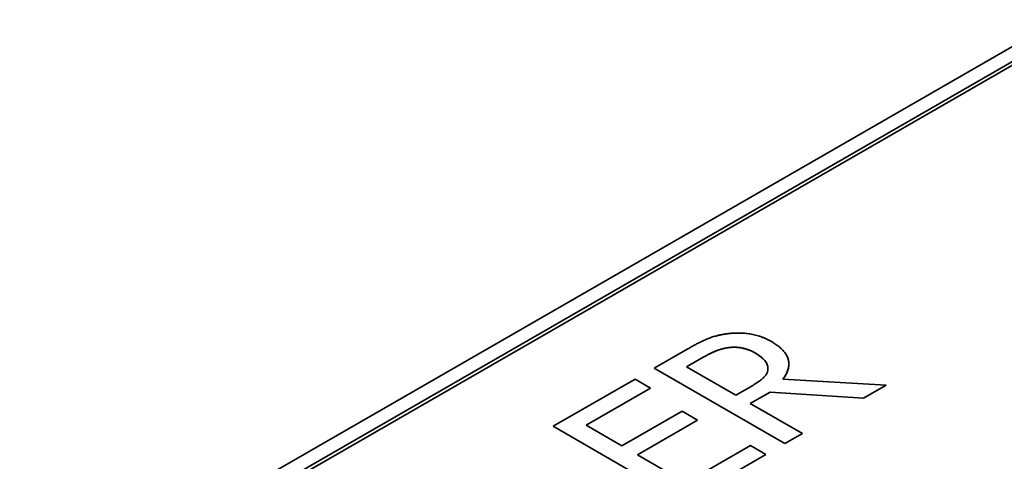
# Model space of a CAD drawing. Header units: millimetres. Extents: x 0 to 420, y 0 to 297.
# Tile 31 of 37: x 355.38 to 366.03, y 220.77 to 225.55. Entities that reach past the tile are written whole.
import ezdxf

# ---------------------------------------------------------------- set-up
doc = ezdxf.new("R2010")
doc.units = ezdxf.units.MM
doc.layers.add('Sichtbar (ISO)', color=7, linetype='Continuous', lineweight=35)
doc.layers.add('Sichtbar schmal (ISO)', color=7, linetype='Continuous', lineweight=25)

msp = doc.modelspace()

# ---------------------------------------------------------------- linework, layer by layer
at = {"layer": 'Sichtbar (ISO)'}
for p, q in [((355.382, 218.915), (377.302, 231.538)), ((355.382, 218.874), (377.302, 231.497)), ((355.304, 219.032), (376.673, 231.337)), ((362.242, 221.777), (362.606, 221.987)), ((362.779, 221.899), (362.592, 221.792)), ((362.779, 221.899), (362.592, 221.792)), ((363.656, 220.963), (362.242, 221.777)), ((363.656, 220.963), (362.242, 221.777)), ((362.592, 221.792), (363.124, 221.485)), ((362.592, 221.792), (362.592, 221.792)), ((363.471, 221.775), (363.471, 221.775)), ((361.151, 221.149), (362.035, 221.658)), ((362.035, 221.658), (362.203, 221.562)), ((363.632, 221.658), (364.75, 221.593)), ((363.632, 221.658), (363.632, 221.658)), ((362.203, 221.562), (361.506, 221.161)), ((362.203, 221.562), (361.506, 221.161)), ((363.124, 221.485), (363.289, 221.58)), ((364.75, 221.593), (364.506, 221.452)), ((364.75, 221.593), (364.506, 221.452)), ((363.496, 221.519), (363.281, 221.395)), ((363.496, 221.519), (363.281, 221.395)), ((364.506, 221.452), (363.496, 221.519)), ((364.506, 221.452), (363.496, 221.519)), ((363.496, 221.519), (363.496, 221.519)), ((364.506, 221.452), (364.506, 221.452)), ((363.281, 221.395), (363.844, 221.071)), ((363.281, 221.395), (363.281, 221.395)), ((361.893, 220.938), (362.543, 221.312)), ((362.71, 221.215), (362.06, 220.841)), ((362.71, 221.215), (362.06, 220.841)), ((362.543, 221.312), (362.71, 221.215)), ((362.565, 220.334), (361.151, 221.149)), ((362.565, 220.334), (361.151, 221.149)), ((361.506, 221.161), (361.893, 220.938)), ((361.506, 221.161), (361.506, 221.161)), ((363.844, 221.071), (363.656, 220.963)), ((363.844, 221.071), (363.656, 220.963)), ((362.585, 220.539), (363.282, 220.94)), ((363.282, 220.94), (363.449, 220.844)), ((363.656, 220.963), (363.656, 220.963)), ((362.06, 220.841), (362.585, 220.539)), ((362.06, 220.841), (362.06, 220.841)), ((363.449, 220.844), (362.565, 220.334)), ((363.449, 220.844), (362.565, 220.334))]:
    msp.add_line(p, q, dxfattribs=at)
for points in [[(362.606, 221.987), (362.727, 222.057), (362.918, 222.136), (363.04, 222.151)], [(363.04, 222.151), (363.163, 222.166), (363.399, 222.129), (363.51, 222.065)], [(363.052, 222.001), (362.985, 221.993), (362.857, 221.944), (362.779, 221.899)], [(363.329, 221.944), (363.267, 221.98), (363.129, 222.009), (363.052, 222.001)], [(363.51, 222.065), (363.665, 221.976), (363.717, 221.764), (363.632, 221.658)], [(363.471, 221.77), (363.474, 221.816), (363.403, 221.902), (363.329, 221.944)], [(363.289, 221.58), (363.37, 221.627), (363.471, 221.718), (363.471, 221.77)]]:
    msp.add_open_spline(points, degree=2, dxfattribs=at)
for points, knots in [([(363.052, 222.001), (363.005, 221.995), (362.961, 221.984), (362.892, 221.958), (362.847, 221.938), (362.779, 221.899)], [-0.06854293, -0.06854293, -0.06854293, -0.06854293, -0.02867754, -0.02867754, 0, 0, 0, 0]), ([(363.329, 221.944), (363.305, 221.958), (363.277, 221.971), (363.222, 221.99), (363.193, 221.997), (363.124, 222.005), (363.088, 222.005), (363.052, 222.001)], [-0.03312102, -0.03312102, -0.03312102, -0.03312102, -0.02112093, -0.02112093, -0.01096839, -0.01096839, 0, 0, 0, 0]), ([(363.471, 221.775), (363.471, 221.789), (363.469, 221.802), (363.458, 221.83), (363.45, 221.845), (363.419, 221.882), (363.388, 221.91), (363.329, 221.944)], [-0.05351769, -0.05351769, -0.05351769, -0.05351769, -0.04020318, -0.04020318, -0.02483009, -0.02483009, 0, 0, 0, 0]), ([(363.697, 221.821), (363.697, 221.817), (363.697, 221.812), (363.693, 221.756), (363.67, 221.705), (363.632, 221.658)], [-0.0295448, -0.0295448, -0.0295448, -0.0295448, -0.02738291, -0.02738291, 0, 0, 0, 0])]:
    msp.add_open_spline(points, degree=3, knots=knots, dxfattribs=at)
at = {"layer": 'Sichtbar schmal (ISO)'}
for p, q in [((363.052, 222.001), (363.052, 222.001)), ((362.779, 221.899), (362.779, 221.899)), ((363.329, 221.944), (363.329, 221.944))]:
    msp.add_line(p, q, dxfattribs=at)

doc.saveas('drawing.dxf')
